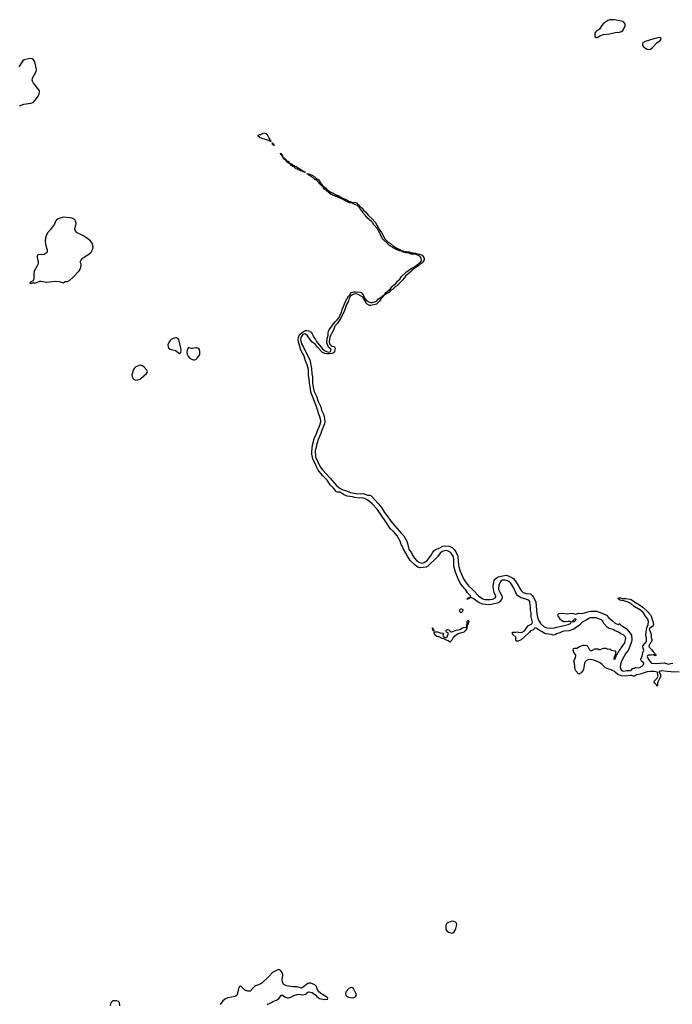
# Model space of a CAD drawing. Header units: inches. Extents: x 2057758 to 2159670, y 827298 to 1016821.
# Tile 40 of 90: x 2106733 to 2118959, y 882216 to 900662. Entities that reach past the tile are written whole.
import ezdxf

# ---------------------------------------------------------------- set-up
doc = ezdxf.new("R2010")
doc.units = ezdxf.units.IN
doc.header["$MEASUREMENT"] = 0
for name, color, linetype in [('C1808', 7, 'Continuous'), ('C1809', 7, 'Continuous'), ('C1818', 7, 'Continuous'), ('C1819', 7, 'Continuous'), ('C1910', 7, 'Continuous')]:
    doc.layers.add(name, color=color, linetype=linetype)

msp = doc.modelspace()

# ---------------------------------------------------------------- linework, layer by layer
at = {"layer": 'C1808', "color": 6, "elevation": 400}
msp.add_lwpolyline([(2108607, 882190), (2108606, 882246), (2108598, 882258), (2108582, 882270), (2108550, 882280), (2108510, 882284), (2108481, 882279), (2108464, 882270), (2108445, 882250), (2108434, 882226), (2108430, 882190)], dxfattribs=at)
at = {"layer": 'C1809', "color": 6, "elevation": 400}
for points in [[(2106730, 899049), (2106810, 899078), (2106942, 899098), (2106986, 899114), (2107030, 899162), (2107078, 899230), (2107101, 899270), (2107106, 899310), (2107104, 899330), (2107094, 899350), (2106990, 899470), (2106972, 899510), (2106970, 899530), (2106976, 899564), (2107040, 899690), (2107051, 899730), (2107020, 899870), (2106994, 899910), (2106970, 899926), (2106927, 899933), (2106819, 899910), (2106795, 899890), (2106719, 899781)], [(2110000, 894508), (2109970, 894500), (2109950, 894500), (2109910, 894513), (2109890, 894513), (2109870, 894474), (2109864, 894430), (2109870, 894396), (2109890, 894356), (2109910, 894330), (2109950, 894304), (2109990, 894292), (2110000, 894292)]]:
    msp.add_lwpolyline(points, dxfattribs=at)
for points in [[(2107550, 896963), (2107435, 896925), (2107404, 896890), (2107388, 896830), (2107375, 896810), (2107342, 896778), (2107309, 896730), (2107257, 896670), (2107227, 896610), (2107216, 896570), (2107212, 896528), (2107215, 896450), (2107249, 896350), (2107251, 896330), (2107247, 896310), (2107232, 896288), (2107194, 896266), (2107150, 896260), (2107095, 896265), (2107070, 896250), (2107062, 896230), (2107061, 896210), (2107071, 896150), (2107079, 896130), (2107077, 896090), (2107062, 896050), (2107002, 895950), (2106997, 895903), (2106999, 895810), (2106993, 895787), (2106975, 895765), (2106942, 895750), (2106922, 895730), (2106930, 895722), (2106950, 895725), (2106968, 895732), (2107034, 895734), (2107110, 895764), (2107130, 895766), (2107230, 895747), (2107410, 895763), (2107470, 895755), (2107550, 895735), (2107585, 895755), (2107630, 895760), (2107670, 895782), (2107730, 895830), (2107850, 895958), (2107868, 895990), (2107884, 896050), (2107883, 896083), (2107872, 896110), (2107870, 896130), (2107877, 896150), (2107910, 896190), (2107930, 896207), (2108030, 896269), (2108070, 896307), (2108106, 896370), (2108111, 896390), (2108110, 896410), (2108100, 896450), (2108083, 896490), (2108050, 896530), (2108016, 896550), (2107992, 896572), (2107917, 896617), (2107811, 896671), (2107771, 896710), (2107766, 896730), (2107767, 896750), (2107787, 896810), (2107790, 896850), (2107786, 896870), (2107779, 896890), (2107764, 896910), (2107730, 896935), (2107710, 896945), (2107673, 896953)], [(2109650, 894701), (2109610, 894690), (2109573, 894670), (2109550, 894650), (2109534, 894626), (2109510, 894570), (2109514, 894534), (2109524, 894510), (2109552, 894492), (2109650, 894465), (2109730, 894410), (2109750, 894418), (2109757, 894470), (2109755, 894510), (2109712, 894672), (2109690, 894691), (2109670, 894700)], [(2108990, 894187), (2108910, 894158), (2108877, 894130), (2108866, 894110), (2108837, 894010), (2108838, 893978), (2108848, 893950), (2108879, 893919), (2108910, 893910), (2108970, 893923), (2108990, 893930), (2109010, 893946), (2109110, 894033), (2109121, 894050), (2109125, 894070), (2109114, 894094), (2109064, 894150), (2109035, 894175), (2109010, 894186)]]:
    msp.add_lwpolyline(points, close=True, dxfattribs=at)
at = {"layer": 'C1818', "color": 6}
for points, elevation in [([(2115706, 890000), (2115706, 889990), (2115719, 889950), (2115766, 889870), (2115772, 889850), (2115772, 889830), (2115758, 889802), (2115721, 889759), (2115700, 889740), (2115575, 889705), (2115510, 889700), (2115410, 889710), (2115339, 889739), (2115230, 889818), (2115181, 889841), (2115176, 889870), (2115125, 889925), (2115085, 889990), (2115075, 890000)], 300), ([(2115203, 890000), (2115243, 889963), (2115330, 889870), (2115410, 889812), (2115450, 889799), (2115550, 889797), (2115594, 889806), (2115641, 889830), (2115654, 889850), (2115651, 889870), (2115625, 889925), (2115607, 890000)], 300), ([(2119090, 888437), (2118930, 888442), (2118870, 888454), (2118750, 888462), (2118716, 888450), (2118712, 888430), (2118730, 888407), (2118736, 888390), (2118735, 888350), (2118687, 888253), (2118682, 888230), (2118682, 888190), (2118670, 888178), (2118660, 888200), (2118633, 888230), (2118622, 888250), (2118626, 888274), (2118674, 888326), (2118696, 888364), (2118684, 888410), (2118687, 888430), (2118676, 888436), (2118650, 888445), (2118610, 888449), (2118550, 888449), (2118490, 888443), (2118358, 888402), (2118290, 888387), (2118250, 888364), (2118230, 888363), (2118195, 888375), (2118170, 888377), (2118090, 888364), (2118010, 888372), (2117970, 888382), (2117937, 888397), (2117890, 888440), (2117870, 888455), (2117833, 888470), (2117823, 888483), (2117770, 888492), (2117710, 888518), (2117644, 888584), (2117598, 888618), (2117486, 888666), (2117435, 888675), (2117389, 888671), (2117357, 888663), (2117326, 888634), (2117314, 888606), (2117300, 888530), (2117297, 888490), (2117290, 888473), (2117250, 888425), (2117210, 888399), (2117192, 888412), (2117176, 888436), (2117150, 888461), (2117140, 888490), (2117125, 888605), (2117113, 888650), (2117145, 888710), (2117150, 888750), (2117144, 888770), (2117117, 888810), (2117102, 888850), (2117102, 888870), (2117110, 888882), (2117129, 888891), (2117170, 888891), (2117223, 888917), (2117296, 888944), (2117313, 888947), (2117358, 888938), (2117377, 888917), (2117410, 888855), (2117430, 888846), (2117450, 888845), (2117466, 888850), (2117510, 888874), (2117570, 888874), (2117585, 888865), (2117610, 888865), (2117671, 888891), (2117711, 888891), (2117750, 888872), (2117790, 888874), (2117814, 888850), (2117880, 888840), (2117892, 888830), (2117892, 888770), (2117870, 888726), (2117866, 888690), (2117870, 888674), (2117875, 888685), (2117890, 888691), (2117899, 888721), (2117910, 888732), (2117915, 888765), (2117930, 888781), (2117953, 888827), (2117975, 888850), (2117979, 888861), (2117990, 888871), (2117994, 888886), (2118010, 888899), (2118036, 888944), (2118070, 888987), (2118086, 889074), (2118085, 889090), (2118070, 889116), (2118050, 889132), (2117994, 889154), (2117950, 889186), (2117879, 889219), (2117850, 889238), (2117779, 889259), (2117741, 889281), (2117684, 889344), (2117650, 889402), (2117630, 889416), (2117576, 889436), (2117552, 889450), (2117530, 889455), (2117430, 889457), (2117409, 889451), (2117361, 889419), (2117270, 889375), (2117219, 889321), (2117140, 889260), (2117114, 889246), (2117030, 889215), (2116930, 889208), (2116890, 889194), (2116850, 889173), (2116790, 889157), (2116770, 889142), (2116750, 889135), (2116730, 889134), (2116690, 889146), (2116590, 889156), (2116570, 889162), (2116510, 889202), (2116463, 889223), (2116410, 889263), (2116390, 889267), (2116378, 889262), (2116370, 889248), (2116350, 889230), (2116295, 889205), (2116285, 889190), (2116190, 889098), (2116130, 889047), (2116070, 889021), (2116042, 889022), (2116028, 889032), (2116028, 889070), (2116035, 889090), (2115968, 889150), (2115966, 889190), (2116030, 889191), (2116050, 889196), (2116110, 889179), (2116149, 889190), (2116190, 889211), (2116210, 889236), (2116228, 889272), (2116266, 889314), (2116330, 889346), (2116343, 889370), (2116342, 889378), (2116317, 889477), (2116312, 889550), (2116303, 889603), (2116305, 889650), (2116290, 889749), (2116283, 889770), (2116250, 889796), (2116115, 889835), (2116066, 889866), (2116040, 889900), (2115994, 890000)], 300), ([(2116109, 890000), (2116125, 889970), (2116166, 889930), (2116230, 889915), (2116305, 889905), (2116336, 889876), (2116361, 889841), (2116403, 889750), (2116421, 889530), (2116431, 889470), (2116450, 889410), (2116490, 889351), (2116559, 889290), (2116590, 889275), (2116613, 889267), (2116670, 889260), (2116750, 889267), (2116798, 889282), (2117010, 889329), (2117050, 889350), (2117056, 889364), (2117069, 889370), (2117062, 889382), (2117046, 889386), (2117010, 889387), (2116950, 889380), (2116930, 889383), (2116910, 889390), (2116886, 889406), (2116854, 889434), (2116849, 889450), (2116821, 889490), (2116816, 889510), (2116820, 889520), (2116825, 889530), (2116842, 889538), (2116910, 889547), (2116990, 889532), (2117070, 889543), (2117110, 889538), (2117150, 889528), (2117210, 889541), (2117270, 889535), (2117402, 889578), (2117430, 889581), (2117540, 889580), (2117658, 889538), (2117725, 889505), (2117770, 889458), (2117841, 889401), (2117893, 889350), (2117951, 889329), (2117958, 889330), (2117966, 889350), (2117970, 889351), (2117975, 889335), (2117988, 889328), (2118001, 889310), (2118023, 889303), (2118096, 889256), (2118172, 889172), (2118193, 889130), (2118200, 889050), (2118194, 889006), (2118154, 888886), (2118133, 888847), (2118090, 888795), (2118050, 888726), (2118010, 888646), (2117990, 888589), (2117983, 888530), (2117990, 888502), (2118010, 888470), (2118050, 888459), (2118110, 888469), (2118173, 888470), (2118203, 888490), (2118213, 888507), (2118230, 888514), (2118250, 888514), (2118276, 888524), (2118330, 888522), (2118362, 888530), (2118377, 888543), (2118395, 888550), (2118398, 888562), (2118426, 888590), (2118426, 888610), (2118406, 888630), (2118383, 888643), (2118369, 888670), (2118369, 888689), (2118392, 888730), (2118404, 888810), (2118425, 888850), (2118422, 888870), (2118405, 888910), (2118410, 888930), (2118475, 889010), (2118478, 889022), (2118477, 889077), (2118464, 889130), (2118467, 889190), (2118481, 889270), (2118509, 889330), (2118512, 889390), (2118501, 889430), (2118468, 889468), (2118415, 889555), (2118363, 889603), (2118247, 889670), (2118182, 889722), (2118131, 889751), (2118030, 889781), (2118010, 889781), (2117978, 889790), (2117948, 889810), (2117950, 889832), (2117988, 889832), (2118030, 889821), (2118090, 889819), (2118170, 889808), (2118190, 889800), (2118230, 889767), (2118361, 889690), (2118410, 889655), (2118501, 889570), (2118550, 889513), (2118563, 889490), (2118594, 889390), (2118605, 889330), (2118601, 889310), (2118590, 889294), (2118537, 889263), (2118527, 889250), (2118560, 889150), (2118562, 889090), (2118573, 889050), (2118573, 889033), (2118555, 888990), (2118539, 888970), (2118519, 888930), (2118525, 888910), (2118570, 888865), (2118600, 888820), (2118632, 888790), (2118634, 888774), (2118650, 888772), (2118652, 888748), (2118630, 888746), (2118622, 888762), (2118606, 888766), (2118566, 888754), (2118510, 888754), (2118495, 888745), (2118491, 888729), (2118506, 888686), (2118558, 888618), (2118572, 888610), (2118650, 888602), (2118810, 888612), (2118890, 888591), (2118930, 888604), (2118966, 888610)], 300), ([(2111370, 882208), (2111390, 882224), (2111436, 882244), (2111473, 882267), (2111546, 882294), (2111590, 882328), (2111630, 882381), (2111650, 882391), (2111712, 882352), (2111750, 882340), (2111770, 882339), (2111810, 882350), (2111870, 882382), (2111930, 882402), (2111970, 882404), (2112030, 882394), (2112095, 882405), (2112109, 882410), (2112114, 882430), (2112130, 882446), (2112150, 882450), (2112210, 882436), (2112239, 882419), (2112278, 882390), (2112300, 882360), (2112350, 882323), (2112450, 882304), (2112498, 882310), (2112509, 882330), (2112489, 882350), (2112376, 882416), (2112323, 882463), (2112304, 882504), (2112293, 882550), (2112260, 882580), (2112190, 882611), (2112150, 882614), (2112130, 882607), (2112050, 882541), (2112010, 882518), (2111930, 882541), (2111850, 882541), (2111730, 882561), (2111679, 882590), (2111654, 882634), (2111648, 882690), (2111664, 882750), (2111664, 882770), (2111650, 882810), (2111630, 882839), (2111610, 882857), (2111590, 882869), (2111570, 882864), (2111470, 882812), (2111403, 882737), (2111270, 882612), (2111210, 882579), (2111150, 882563), (2111130, 882552), (2111104, 882516), (2111050, 882461), (2111010, 882460), (2110970, 882475), (2110943, 882490), (2110890, 882545), (2110870, 882553), (2110850, 882549), (2110831, 882510), (2110807, 882393), (2110798, 882382), (2110770, 882365), (2110630, 882335), (2110590, 882321), (2110536, 882283), (2110490, 882210)], 400)]:
    msp.add_lwpolyline(points, dxfattribs=dict(at, elevation=elevation))
for points, elevation in [([(2115150, 889810), (2115109, 889810), (2115128, 889812), (2115129, 889830), (2115177, 889837), (2115175, 889830)], 300), ([(2115010, 889557), (2114990, 889558), (2114983, 889563), (2114974, 889590), (2114990, 889622), (2115010, 889627), (2115033, 889613), (2115034, 889594), (2115023, 889570)], 300), ([(2114790, 888998), (2114763, 889023), (2114698, 889050), (2114683, 889063), (2114646, 889070), (2114590, 889102), (2114570, 889102), (2114550, 889109), (2114510, 889138), (2114495, 889170), (2114498, 889182), (2114507, 889193), (2114563, 889197), (2114610, 889176), (2114671, 889171), (2114658, 889130), (2114665, 889105), (2114705, 889085), (2114730, 889085), (2114740, 889100), (2114766, 889170), (2114730, 889186), (2114720, 889200), (2114718, 889210), (2114735, 889230), (2114750, 889236), (2114770, 889231), (2114801, 889201), (2114810, 889196), (2114830, 889197), (2114850, 889201), (2114910, 889225), (2114980, 889240), (2115030, 889271), (2115070, 889282), (2115090, 889274), (2115102, 889278), (2115107, 889293), (2115109, 889330), (2115118, 889342), (2115119, 889390), (2115130, 889412), (2115145, 889390), (2115141, 889370), (2115130, 889328), (2115114, 889326), (2115110, 889249), (2115100, 889240), (2115081, 889210), (2115051, 889190), (2114946, 889154), (2114908, 889132), (2114855, 889085), (2114830, 889037)], 300), ([(2117150, 889434), (2117125, 889430), (2117082, 889390), (2117110, 889387), (2117124, 889390), (2117137, 889403), (2117150, 889408), (2117155, 889430)], 300), ([(2114490, 889206), (2114482, 889222), (2114470, 889226), (2114468, 889272), (2114471, 889270), (2114474, 889234), (2114491, 889230)], 300), ([(2114830, 883773), (2114769, 883751), (2114744, 883736), (2114724, 883716), (2114716, 883684), (2114714, 883630), (2114720, 883610), (2114733, 883593), (2114768, 883570), (2114810, 883555), (2114830, 883552), (2114850, 883557), (2114870, 883573), (2114893, 883607), (2114906, 883634), (2114923, 883710), (2114916, 883736), (2114895, 883755), (2114869, 883769)], 400), ([(2112950, 882528), (2112930, 882527), (2112899, 882510), (2112847, 882453), (2112838, 882430), (2112838, 882410), (2112845, 882390), (2112856, 882376), (2112870, 882362), (2112890, 882350), (2112970, 882339), (2112990, 882342), (2113010, 882350), (2113032, 882370), (2113041, 882390), (2113039, 882410), (2112987, 882510), (2112970, 882522)], 400)]:
    msp.add_lwpolyline(points, close=True, dxfattribs=dict(at, elevation=elevation))
at = {"layer": 'C1819', "color": 6, "elevation": 300}
for points in [[(2111430, 898379), (2111385, 898405), (2111358, 898410), (2111340, 898420), (2111288, 898430), (2111264, 898444), (2111230, 898448), (2111225, 898465), (2111210, 898469), (2111206, 898486), (2111198, 898490), (2111202, 898498), (2111230, 898512), (2111250, 898512), (2111310, 898542), (2111350, 898530), (2111356, 898516), (2111370, 898510), (2111374, 898494), (2111390, 898478), (2111396, 898456), (2111410, 898442), (2111416, 898416), (2111441, 898390), (2111440, 898380)], [(2111497, 898303), (2111490, 898304), (2111483, 898323), (2111470, 898327), (2111467, 898347), (2111458, 898350), (2111465, 898355), (2111474, 898346), (2111474, 898334), (2111492, 898330), (2111494, 898314), (2111499, 898310)], [(2111654, 898106), (2111650, 898107), (2111646, 898114), (2111649, 898129), (2111630, 898126), (2111626, 898146), (2111619, 898150), (2111621, 898159), (2111630, 898157), (2111636, 898136), (2111650, 898130)], [(2112079, 897801), (2112070, 897803), (2112044, 897810), (2112039, 897819), (2112025, 897825), (2111994, 897830), (2111983, 897843), (2111950, 897850), (2111939, 897859), (2111910, 897869), (2111901, 897881), (2111885, 897890), (2111880, 897900), (2111867, 897907), (2111850, 897910), (2111844, 897924), (2111826, 897930), (2111799, 897959), (2111768, 897970), (2111762, 897982), (2111745, 897990), (2111740, 898000), (2111726, 898010), (2111723, 898023), (2111710, 898026), (2111705, 898045), (2111690, 898048), (2111685, 898065), (2111670, 898067), (2111665, 898095), (2111670, 898095), (2111678, 898078), (2111693, 898070), (2111695, 898055), (2111710, 898053), (2111716, 898036), (2111730, 898032), (2111738, 898018), (2111762, 898010), (2111781, 897981), (2111814, 897970), (2111820, 897960), (2111842, 897950), (2111855, 897935), (2111873, 897930), (2111881, 897921), (2111910, 897910), (2111958, 897878), (2111980, 897870), (2111996, 897856), (2112010, 897850), (2112019, 897839), (2112050, 897830), (2112057, 897817), (2112083, 897810)], [(2112970, 897240), (2113010, 897243), (2113040, 897230), (2113075, 897195), (2113085, 897190), (2113103, 897163), (2113110, 897161), (2113136, 897136), (2113150, 897130), (2113183, 897083), (2113210, 897060), (2113260, 897000), (2113336, 896930), (2113390, 896872), (2113396, 896856), (2113410, 896840), (2113420, 896820), (2113430, 896810), (2113442, 896782), (2113450, 896775), (2113463, 896743), (2113510, 896678), (2113576, 896556), (2113635, 896495), (2113678, 896470), (2113738, 896418), (2113800, 896380), (2113870, 896350), (2113880, 896340), (2113916, 896330), (2113923, 896323), (2114030, 896313), (2114061, 896301), (2114150, 896290), (2114163, 896283), (2114222, 896270), (2114270, 896251), (2114304, 896210), (2114313, 896190), (2114310, 896163), (2114292, 896130), (2114274, 896110), (2114238, 896082), (2114230, 896069), (2114216, 896064), (2114203, 896050), (2114122, 895998), (2114079, 895961), (2114071, 895950), (2114003, 895897), (2113961, 895859), (2113910, 895787), (2113791, 895670), (2113776, 895664), (2113715, 895610), (2113686, 895594), (2113650, 895550), (2113570, 895506), (2113564, 895504), (2113561, 895510), (2113567, 895513), (2113572, 895530), (2113582, 895538), (2113590, 895554), (2113679, 895621), (2113710, 895661), (2113739, 895690), (2113782, 895718), (2113810, 895764), (2113857, 895803), (2113887, 895850), (2113960, 895920), (2113966, 895930), (2114017, 895963), (2114046, 895990), (2114102, 896018), (2114139, 896041), (2114150, 896054), (2114199, 896081), (2114219, 896101), (2114247, 896133), (2114258, 896162), (2114256, 896190), (2114248, 896208), (2114219, 896239), (2114184, 896250), (2114163, 896263), (2114129, 896269), (2114069, 896270), (2114027, 896287), (2113970, 896294), (2113944, 896304), (2113903, 896310), (2113898, 896318), (2113883, 896323), (2113846, 896330), (2113758, 896370), (2113743, 896383), (2113724, 896390), (2113719, 896399), (2113662, 896430), (2113584, 896504), (2113572, 896510), (2113530, 896557), (2113481, 896661), (2113423, 896763), (2113370, 896819), (2113343, 896863), (2113323, 896883), (2113241, 896950), (2113203, 897003), (2113170, 897035), (2113140, 897080), (2113110, 897116), (2113084, 897164), (2113070, 897170), (2113061, 897181), (2112983, 897210), (2112962, 897222), (2112910, 897230), (2112886, 897246), (2112830, 897266), (2112805, 897285), (2112747, 897310), (2112739, 897319), (2112699, 897330), (2112667, 897347), (2112650, 897349), (2112640, 897360), (2112608, 897370), (2112587, 897387), (2112570, 897390), (2112515, 897430), (2112504, 897444), (2112490, 897450), (2112483, 897463), (2112443, 897490), (2112426, 897510), (2112422, 897522), (2112410, 897530), (2112404, 897544), (2112390, 897550), (2112384, 897564), (2112370, 897573), (2112364, 897584), (2112350, 897590), (2112343, 897603), (2112330, 897610), (2112324, 897624), (2112294, 897654), (2112265, 897670), (2112203, 897723), (2112184, 897730), (2112166, 897746), (2112150, 897750), (2112142, 897762), (2112121, 897770), (2112120, 897780), (2112171, 897770), (2112181, 897762), (2112216, 897750), (2112244, 897724), (2112268, 897710), (2112277, 897697), (2112322, 897670), (2112370, 897613), (2112376, 897596), (2112383, 897590), (2112383, 897583), (2112390, 897582), (2112400, 897560), (2112418, 897550), (2112421, 897541), (2112430, 897538), (2112443, 897523), (2112465, 897510), (2112495, 897475), (2112538, 897450), (2112554, 897434), (2112615, 897410), (2112645, 897385), (2112697, 897370), (2112780, 897320), (2112862, 897290), (2112902, 897262), (2112941, 897250), (2112944, 897244)]]:
    msp.add_lwpolyline(points, close=True, dxfattribs=at)
at = {"layer": 'C1819', "color": 6}
for points, elevation in [([(2115075, 890000), (2115027, 890047), (2114986, 890106), (2114947, 890187), (2114895, 890310), (2114867, 890427), (2114866, 890550), (2114861, 890590), (2114853, 890613), (2114832, 890650), (2114810, 890673), (2114770, 890700), (2114730, 890715), (2114690, 890712), (2114650, 890700), (2114610, 890670), (2114558, 890602), (2114370, 890417), (2114350, 890407), (2114290, 890398), (2114230, 890396), (2114210, 890397), (2114190, 890406), (2114143, 890443), (2114050, 890530), (2113997, 890610), (2113970, 890670), (2113925, 890745), (2113907, 890790), (2113882, 890830), (2113862, 890890), (2113804, 890990), (2113734, 891074), (2113674, 891130), (2113595, 891255), (2113431, 891491), (2113335, 891595), (2113258, 891658), (2113190, 891693), (2113150, 891702), (2113090, 891700), (2113010, 891708), (2112965, 891725), (2112870, 891738), (2112800, 891770), (2112743, 891803), (2112730, 891809), (2112688, 891808), (2112662, 891822), (2112618, 891878), (2112549, 891949), (2112495, 892035), (2112405, 892125), (2112324, 892224), (2112298, 892270), (2112273, 892333), (2112230, 892418), (2112210, 892484), (2112204, 892530), (2112204, 892570), (2112217, 892690), (2112250, 892810), (2112270, 892860), (2112295, 892905), (2112308, 892950), (2112352, 893048), (2112373, 893130), (2112375, 893155), (2112359, 893219), (2112330, 893290), (2112305, 893370), (2112295, 893415), (2112186, 893686), (2112181, 893750), (2112166, 893810), (2112155, 893930), (2112143, 893990), (2112146, 894090), (2112143, 894110), (2112118, 894198), (2112088, 894270), (2112060, 894360), (2112000, 894470), (2111955, 894630), (2111951, 894670), (2111955, 894710), (2111970, 894745), (2111989, 894771), (2112050, 894818), (2112090, 894837), (2112110, 894839), (2112150, 894832), (2112191, 894811), (2112209, 894790), (2112222, 894750), (2112239, 894719), (2112270, 894686), (2112296, 894636), (2112401, 894501), (2112445, 894465), (2112484, 894444), (2112530, 894436), (2112555, 894445), (2112566, 894470), (2112561, 894490), (2112519, 894530), (2112490, 894610), (2112493, 894690), (2112511, 894749), (2112512, 894790), (2112521, 894830), (2112530, 894853), (2112581, 894919), (2112610, 894967), (2112650, 895010), (2112683, 895037), (2112717, 895083), (2112730, 895121), (2112761, 895179), (2112773, 895230), (2112801, 895290), (2112828, 895370), (2112890, 895485), (2112916, 895504), (2112930, 895533), (2112946, 895550), (2112990, 895562), (2113030, 895566), (2113110, 895559), (2113130, 895551), (2113170, 895505), (2113202, 895442), (2113237, 895397), (2113275, 895375), (2113310, 895365), (2113335, 895365), (2113400, 895380), (2113424, 895396), (2113452, 895430), (2113522, 895478), (2113530, 895491), (2113546, 895494), (2113550, 895501), (2113557, 895497), (2113556, 895490), (2113541, 895479), (2113538, 895470), (2113522, 895458), (2113504, 895436), (2113476, 895390), (2113420, 895330), (2113310, 895307), (2113287, 895310), (2113244, 895330), (2113230, 895344), (2113202, 895402), (2113162, 895462), (2113075, 895515), (2113044, 895524), (2112990, 895522), (2112956, 895504), (2112925, 895475), (2112903, 895437), (2112890, 895390), (2112855, 895325), (2112810, 895194), (2112790, 895150), (2112750, 895073), (2112690, 894978), (2112640, 894920), (2112610, 894848), (2112561, 894759), (2112545, 894715), (2112529, 894631), (2112537, 894590), (2112570, 894556), (2112590, 894546), (2112630, 894536), (2112644, 894510), (2112639, 894470), (2112630, 894443), (2112610, 894421), (2112590, 894411), (2112530, 894400), (2112490, 894400), (2112450, 894410), (2112408, 894430), (2112313, 894530), (2112276, 894576), (2112209, 894629), (2112122, 894742), (2112090, 894768), (2112070, 894774), (2112037, 894763), (2112018, 894742), (2111999, 894710), (2111993, 894670), (2112012, 894592), (2112051, 894530), (2112106, 894406), (2112171, 894290), (2112201, 894130), (2112209, 894030), (2112220, 893970), (2112221, 893850), (2112244, 893710), (2112294, 893610), (2112323, 893510), (2112373, 893410), (2112387, 893350), (2112423, 893270), (2112444, 893190), (2112447, 893130), (2112442, 893090), (2112387, 892953), (2112376, 892910), (2112324, 892796), (2112303, 892737), (2112291, 892690), (2112288, 892650), (2112268, 892590), (2112277, 892470), (2112305, 892405), (2112365, 892285), (2112407, 892227), (2112552, 892072), (2112662, 891942), (2112704, 891904), (2112740, 891880), (2112790, 891855), (2112856, 891836), (2112930, 891807), (2113030, 891787), (2113110, 891781), (2113170, 891784), (2113250, 891753), (2113290, 891756), (2113310, 891748), (2113330, 891732), (2113454, 891594), (2113510, 891524), (2113567, 891427), (2113617, 891370), (2113687, 891267), (2113881, 891041), (2113914, 891014), (2113930, 890992), (2113986, 890890), (2114000, 890850), (2114015, 890770), (2114026, 890746), (2114075, 890675), (2114093, 890630), (2114130, 890572), (2114170, 890530), (2114204, 890504), (2114230, 890492), (2114270, 890482), (2114311, 890490), (2114370, 890539), (2114410, 890585), (2114444, 890630), (2114465, 890675), (2114490, 890710), (2114525, 890735), (2114607, 890770), (2114660, 890800), (2114690, 890804), (2114770, 890798), (2114810, 890787), (2114833, 890773), (2114874, 890734), (2114899, 890699), (2114932, 890632), (2114942, 890590), (2114951, 890450), (2114961, 890410), (2114982, 890330), (2115012, 890272), (2115046, 890190), (2115100, 890110), (2115149, 890049), (2115203, 890000)], 300), ([(2110000, 894292), (2110010, 894292), (2110030, 894298), (2110058, 894322), (2110095, 894370), (2110105, 894390), (2110108, 894410), (2110106, 894446), (2110097, 894490), (2110072, 894510), (2110050, 894516), (2110030, 894517), (2110000, 894508)], 400), ([(2115607, 890000), (2115601, 890030), (2115602, 890070), (2115614, 890110), (2115624, 890170), (2115658, 890202), (2115696, 890224), (2115786, 890246), (2115850, 890254), (2115951, 890211), (2115988, 890188), (2116078, 890058), (2116109, 890000)], 300), ([(2115994, 890000), (2115990, 890010), (2115950, 890077), (2115928, 890110), (2115907, 890130), (2115870, 890151), (2115830, 890160), (2115790, 890163), (2115770, 890160), (2115753, 890150), (2115730, 890115), (2115709, 890070), (2115706, 890000)], 300)]:
    msp.add_lwpolyline(points, dxfattribs=dict(at, elevation=elevation))
at = {"layer": 'C1910', "color": 6, "elevation": 400}
for points in [[(2117870, 900662), (2117790, 900660), (2117750, 900647), (2117670, 900590), (2117635, 900550), (2117594, 900486), (2117542, 900450), (2117521, 900430), (2117509, 900410), (2117506, 900366), (2117510, 900345), (2117530, 900327), (2117550, 900331), (2117602, 900358), (2117670, 900382), (2117790, 900400), (2117890, 900421), (2117970, 900430), (2118010, 900443), (2118030, 900457), (2118051, 900489), (2118074, 900550), (2118076, 900570), (2118072, 900590), (2118050, 900616), (2118012, 900632)], [(2118710, 900326), (2118610, 900304), (2118450, 900256), (2118410, 900230), (2118398, 900210), (2118398, 900190), (2118407, 900170), (2118423, 900150), (2118490, 900108), (2118510, 900102), (2118550, 900109), (2118590, 900140), (2118670, 900227), (2118729, 900270), (2118747, 900290), (2118752, 900312), (2118730, 900324)]]:
    msp.add_lwpolyline(points, close=True, dxfattribs=at)

doc.saveas('drawing.dxf')
